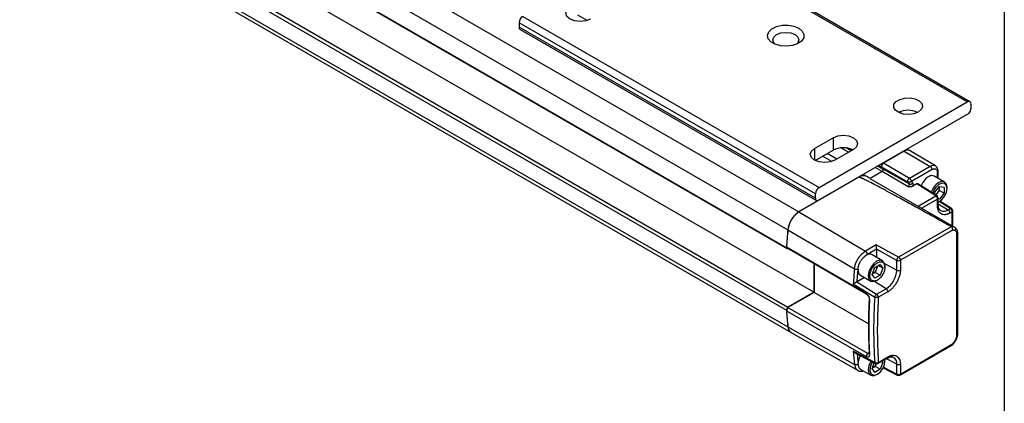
# Model space of a CAD drawing. Header units: millimetres. Extents: x 16 to 683, y 16 to 524.
# Tile 15 of 17: x 548 to 683, y 279 to 331. Entities that reach past the tile are written whole.
import ezdxf

# ---------------------------------------------------------------- set-up
doc = ezdxf.new("R2010")
doc.units = ezdxf.units.MM
doc.header["$LTSCALE"] = 2.5
doc.layers.add('TEXT', color=140, linetype='Continuous', lineweight=25)

msp = doc.modelspace()

# ---------------------------------------------------------------- linework, layer by layer
for p, q in [((432.388, 433.567), (654.621, 305.275)), ((430.882, 431.147), (653.116, 302.854)), ((652.924, 300.375), (430.691, 428.668)), ((653.126, 300.183), (430.892, 428.475)), ((656.643, 294.339), (434.409, 422.632)), ((430.892, 420.601), (653.126, 292.309)), ((430.691, 420.177), (652.924, 291.884)), ((430.882, 417.919), (653.116, 289.626)), ((431.316, 417.13), (653.55, 288.838)), ((677.578, 320.277), (637.172, 343.603)), ((677.935, 320.312), (637.529, 343.638)), ((616.969, 331.94), (657.375, 308.614)), ((625.755, 331.387), (624.495, 332.115)), ((656.87, 307.739), (616.464, 331.065)), ((616.464, 331.065), (616.464, 330.482)), ((656.87, 307.156), (616.464, 330.482)), ((616.612, 330.155), (657.018, 306.829)), ((657.375, 308.614), (677.578, 320.277)), ((678.083, 319.985), (678.083, 319.402)), ((677.798, 318.713), (657.155, 306.796)), ((668.487, 318.975), (668.487, 318.721)), ((656.744, 313.935), (659.269, 315.393)), ((659.269, 315.393), (659.269, 313.702)), ((656.744, 313.935), (656.744, 312.332)), ((656.822, 312.289), (659.269, 313.702)), ((659.09, 312.143), (657.83, 312.871)), ((659.77, 312.475), (658.457, 313.233)), ((662.047, 313.79), (659.522, 312.332)), ((661.385, 313.407), (660.328, 314.018)), ((661.743, 313.614), (661.056, 314.01)), ((661.88, 313.693), (661.461, 313.935)), ((668.992, 313.571), (666.138, 311.923)), ((668.992, 313.571), (666.138, 311.923)), ((668.992, 313.571), (668.941, 313.6)), ((668.992, 313.571), (672.53, 311.493)), ((669.706, 313.641), (669.36, 313.841)), ((673.226, 311.559), (669.711, 313.639)), ((666.089, 311.105), (665.354, 311.529)), ((665.917, 311.362), (665.492, 311.608)), ((666.088, 311.952), (666.138, 311.923)), ((669.676, 309.845), (666.138, 311.923)), ((672.53, 311.493), (669.676, 309.845)), ((663.876, 310.105), (663.382, 310.39)), ((665.957, 310.768), (664.338, 309.834)), ((665.957, 310.768), (664.997, 311.322)), ((666.089, 311.105), (665.917, 311.362)), ((669.482, 309.353), (665.917, 311.362)), ((666.089, 311.105), (665.917, 311.362)), ((669.494, 308.69), (665.957, 310.768)), ((669.654, 309.095), (666.089, 311.105)), ((672.78, 311.056), (669.979, 309.439)), ((674.48, 309.342), (673.078, 310.151)), ((673.507, 309.904), (673.507, 310.637)), ((673.611, 309.843), (673.611, 310.783)), ((662.805, 309.999), (654.616, 305.272)), ((662.805, 309.999), (662.754, 310.028)), ((664.236, 309.898), (663.876, 310.105)), ((664.297, 309.857), (675.836, 303.197)), ((669.482, 309.353), (669.654, 309.095)), ((669.979, 309.439), (670.125, 309.22)), ((670.684, 309.086), (670.138, 308.771)), ((673.269, 307.458), (670.684, 309.086)), ((673.458, 307.47), (670.856, 309.108)), ((656.87, 307.156), (656.87, 307.739)), ((670.862, 306.068), (673.269, 307.458)), ((673.16, 307.657), (673.163, 307.951)), ((673.163, 307.951), (673.798, 308.731)), ((673.443, 307.807), (673.267, 307.59)), ((673.761, 308.197), (673.443, 307.807)), ((673.458, 307.47), (673.453, 307.472)), ((673.765, 308.62), (673.761, 308.197)), ((674.418, 307.818), (673.761, 308.197)), ((673.766, 308.691), (673.765, 308.62)), ((674.418, 307.818), (673.782, 307.038)), ((673.798, 308.731), (674.425, 308.664)), ((674.425, 308.664), (674.418, 307.818)), ((674.813, 308.475), (674.813, 308.606)), ((673.52, 307.022), (671.365, 305.778)), ((673.52, 306.096), (673.52, 307.022)), ((673.624, 306.241), (673.624, 307.168)), ((673.782, 307.038), (673.624, 307.129)), ((673.782, 307.038), (673.624, 307.055)), ((673.624, 306.38), (674.961, 305.555)), ((673.624, 306.246), (673.624, 306.241)), ((673.677, 306.638), (673.79, 306.704)), ((675.258, 305.726), (673.744, 306.677)), ((675.439, 305.742), (673.841, 306.746)), ((654.616, 305.272), (663.701, 299.925)), ((674.961, 305.555), (675.258, 305.726)), ((675.502, 305.294), (675.204, 305.123)), ((675.439, 305.742), (675.435, 305.745)), ((675.502, 303.39), (675.502, 305.294)), ((675.606, 303.33), (675.606, 305.44)), ((653.111, 302.851), (662.193, 297.503)), ((675.38, 303.258), (668.204, 299.113)), ((675.582, 302.792), (668.454, 298.677)), ((676.173, 288.53), (676.173, 302.23)), ((676.277, 288.675), (676.277, 302.376)), ((665.172, 300.775), (663.701, 299.925)), ((668.204, 299.113), (665.172, 300.775)), ((653.126, 300.183), (652.924, 300.375)), ((663.783, 294.147), (652.925, 300.463)), ((652.925, 300.463), (653.126, 300.27)), ((663.983, 293.956), (653.126, 300.27)), ((665.179, 300.196), (663.951, 299.489)), ((666.02, 298.627), (664.618, 299.436)), ((667.958, 298.672), (665.179, 300.196)), ((665.179, 300.196), (665.179, 299.112)), ((656.643, 298.225), (656.643, 294.339)), ((656.693, 298.195), (656.693, 294.281)), ((664.966, 297.688), (665.695, 298.109)), ((665.695, 298.109), (666.059, 297.59)), ((666.31, 298.222), (667.958, 297.335)), ((667.958, 297.335), (667.958, 298.672)), ((668.454, 298.677), (668.454, 297.34)), ((664.601, 296.748), (664.966, 297.688)), ((664.966, 296.23), (664.601, 296.748)), ((664.674, 296.819), (664.616, 296.786)), ((665.038, 297.03), (664.674, 296.819)), ((665.22, 297.499), (665.038, 297.03)), ((665.695, 296.651), (665.038, 297.03)), ((665.388, 297.932), (665.22, 297.499)), ((666.059, 297.59), (665.428, 297.955)), ((666.059, 297.59), (665.695, 296.651)), ((666.353, 297.76), (666.353, 297.891)), ((662.032, 295.473), (664.954, 293.659)), ((662.557, 295.743), (662.535, 295.731)), ((662.535, 295.731), (665.214, 294.068)), ((663.572, 296.329), (662.557, 295.743)), ((663.011, 296.652), (664.413, 295.843)), ((666.501, 294.81), (664.908, 295.794)), ((665.695, 296.651), (664.966, 296.23)), ((665.217, 295.923), (665.33, 295.988)), ((656.643, 294.339), (653.126, 292.309)), ((656.693, 294.281), (653.126, 292.222)), ((664.106, 290.031), (656.693, 294.281)), ((663.983, 293.956), (663.783, 294.147)), ((665.214, 294.068), (666.501, 294.81)), ((666.744, 294.378), (665.458, 293.636)), ((664.2, 293.499), (664.251, 293.251)), ((652.924, 291.884), (653.126, 292.309)), ((653.126, 292.222), (652.925, 291.796)), ((652.925, 291.796), (663.783, 285.569)), ((653.126, 292.222), (663.983, 285.994)), ((653.111, 289.623), (662.193, 284.464)), ((653.489, 288.867), (662.693, 283.635)), ((664.954, 284.732), (662.032, 286.309)), ((662.277, 286.075), (665.038, 284.584)), ((663.983, 285.994), (663.783, 285.569)), ((663.983, 285.994), (664.2, 286.12)), ((664.251, 285.844), (664.2, 286.121)), ((668.38, 283.008), (675.611, 287.182)), ((668.454, 283.172), (675.582, 287.286)), ((664.601, 283.917), (664.891, 284.663)), ((665.384, 284.59), (666.67, 285.332)), ((665.458, 284.753), (666.744, 285.496)), ((666.059, 284.759), (665.695, 283.819)), ((666.059, 284.759), (665.868, 284.869)), ((665.949, 284.916), (666.059, 284.759)), ((666.353, 284.928), (666.315, 285.127)), ((666.353, 285.06), (666.35, 285.148)), ((666.353, 284.928), (666.353, 285.06)), ((667.958, 284.504), (666.549, 285.262)), ((662.97, 283.845), (664.413, 283.012)), ((664.966, 283.398), (664.601, 283.917)), ((664.674, 283.988), (664.616, 283.954)), ((665.038, 284.198), (664.674, 283.988)), ((665.695, 283.819), (664.966, 283.398)), ((665.172, 284.544), (665.038, 284.198)), ((665.695, 283.819), (665.038, 284.198)), ((666.099, 284.025), (668.035, 283.002)), ((666.142, 284.126), (667.958, 283.167)), ((667.958, 283.167), (667.958, 284.504)), ((668.454, 284.509), (668.454, 283.172)), ((665.217, 283.091), (665.33, 283.157)), ((668.031, 283.004), (668.035, 283.002))]:
    msp.add_line(p, q)
at = {"flags": 128}
for points in [[(626.187, 331.576), (625.55, 331.33), (624.798, 331.243), (624.046, 331.33), (623.409, 331.576), (622.983, 331.943), (622.834, 332.377), (622.983, 332.811), (623.409, 333.179)], [(654.597, 330.336), (655.076, 329.95), (655.31, 329.494), (655.276, 329.02), (654.977, 328.577), (654.445, 328.215), (653.738, 327.971), (652.933, 327.874), (652.116, 327.933), (651.377, 328.141), (650.795, 328.477), (650.433, 328.904), (650.332, 329.375), (650.501, 329.84), (650.922, 330.249), (651.55, 330.556), (652.316, 330.728), (653.139, 330.748), (653.928, 330.612), (654.597, 330.336)], [(651.357, 328.15), (651.18, 328.338), (651.044, 328.733), (651.18, 329.127), (651.567, 329.462)], [(651.567, 329.462), (652.146, 329.685), (652.83, 329.763), (653.513, 329.685), (654.092, 329.462), (654.479, 329.127), (654.615, 328.733), (654.479, 328.338), (654.302, 328.15)], [(670.886, 318.892), (670.29, 318.657), (669.588, 318.561), (668.873, 318.619), (668.242, 318.822), (667.781, 319.142), (667.552, 319.537), (667.585, 319.954), (667.877, 320.335), (668.387, 320.629), (669.047, 320.798), (669.768, 320.817), (670.453, 320.685), (671.008, 320.418), (671.36, 320.054), (671.459, 319.642), (671.294, 319.236), (670.886, 318.892)], [(659.269, 315.393), (659.907, 315.639), (660.658, 315.725), (661.41, 315.639), (662.047, 315.393), (662.473, 315.025), (662.623, 314.591), (662.473, 314.157), (662.047, 313.79)], [(659.522, 312.332), (658.885, 312.086), (658.133, 312), (657.381, 312.086), (656.744, 312.332), (656.318, 312.7), (656.169, 313.133), (656.318, 313.567), (656.744, 313.935)], [(673.624, 306.645), (673.779, 306.697), (674.171, 307.008), (674.506, 307.453), (674.731, 307.964), (674.813, 308.462), (674.739, 308.873), (674.521, 309.133), (674.192, 309.203), (673.801, 309.072), (673.801, 309.072)], [(674.813, 308.606), (674.731, 309.048), (674.489, 309.337), (674.123, 309.415), (673.689, 309.269)], [(673.624, 306.609), (673.664, 306.631), (673.677, 306.638)], [(666.353, 297.891), (666.266, 298.343), (666.02, 298.627), (665.651, 298.698), (665.217, 298.547), (664.782, 298.196), (664.413, 297.699), (664.167, 297.131), (664.08, 296.579), (664.167, 296.127), (664.413, 295.843), (664.782, 295.771), (665.217, 295.923), (665.217, 295.923)], [(664.438, 284.911), (664.413, 284.868), (664.167, 284.3), (664.08, 283.747), (664.167, 283.295), (664.413, 283.012), (664.782, 282.94), (665.217, 283.091), (665.217, 283.091)], [(664.693, 284.872), (664.607, 284.755), (664.385, 284.244), (664.307, 283.747), (664.385, 283.34), (664.607, 283.085), (664.939, 283.021), (665.33, 283.157), (665.722, 283.473), (666.053, 283.92), (666.275, 284.431), (666.353, 284.928), (666.353, 284.928)]]:
    msp.add_lwpolyline(points, dxfattribs=at)
for centre, radius, start, end in [((617.561, 331.015), 1.098, 122.60548, 177.39452), ((616.819, 330.446), 0.357, 174.17954, 234.50828), ((677.775, 320.035), 0.312, 350.78596, 129.20329), ((669.497, 316.14), 3.008, 64.21288, 115.78712), ((676.977, 319.456), 1.107, 317.86025, 357.23055), ((660.663, 310.998), 3.042, 64.82209, 117.26342), ((669.408, 313.005), 0.702, 64.49321, 126.34274), ((669.41, 312.986), 0.719, 65.69288, 125.61758), ((666.368, 311.509), 0.474, 119.01799, 198.00011), ((672.933, 310.945), 0.68, 64.29976, 126.36027), ((672.231, 311.031), 0.55, 2.6294, 57.08191), ((663.431, 309.138), 1.064, 65.26199, 126.04847), ((663.431, 309.137), 1.066, 65.30813, 126.00233), ((665.819, 311.017), 0.284, 299.01799, 18.00011), ((673.436, 310.798), 0.176, 293.72933, 354.93261), ((669.328, 308.99), 0.342, 299.01799, 18.00011), ((669.811, 309.455), 0.393, 246.44176, 323.17506), ((675.027, 307.166), 2.493, 122.45489, 161.23223), ((657.967, 307.689), 1.098, 122.60548, 177.39452), ((673.374, 307.3), 0.19, 65.38796, 123.52497), ((673.267, 307.168), 0.357, 0.08478, 57.80928), ((657.173, 307.102), 0.307, 169.97451, 266.67657), ((673.448, 306.257), 0.177, 293.82084, 354.85902), ((656.431, 302.47), 3.338, 122.8418, 173.39588), ((674.373, 306.35), 0.989, 243.06509, 306.47084), ((674.653, 305.097), 0.552, 2.6952, 56.14996), ((675.363, 305.579), 0.181, 66.32758, 125.42209), ((675.249, 305.44), 0.357, 0.13453, 57.86574), ((729.705, 295.681), 76.924, 174.64964, 176.50193), ((729.778, 295.672), 77.003, 174.65031, 176.43277), ((675.5, 302.424), 0.842, 66.5421, 98.23503), ((668.498, 298.65), 0.54, 149.77738, 177.63091), ((668.498, 298.674), 0.529, 123.83437, 152.0782), ((739.008, 290.411), 77.142, 174.72521, 176.23769), ((664.794, 297.479), 3.168, 302.60548, 357.39452), ((668.201, 297.83), 0.552, 243.854, 297.30065), ((665.493, 293.616), 0.53, 121.63272, 148.57732), ((666.193, 294.352), 0.552, 2.6952, 56.14996), ((732.107, 289.195), 67.301, 176.1973, 183.8027), ((665.497, 293.592), 0.547, 146.61209, 172.99832), ((711.004, 295.681), 58.204, 183.74083, 185.9716), ((710.928, 295.672), 58.133, 183.82256, 185.97243), ((654.09, 289.649), 0.975, 181.34683, 236.33492), ((719.896, 290.411), 58.009, 184.05554, 185.88458), ((665.13, 284.734), 0.176, 180.88807, 239.31405), ((666.574, 285.475), 0.172, 304.19658, 7.1156), ((666.989, 284.631), 0.978, 352.50817, 58.3438), ((665.206, 284.899), 0.357, 241.63286, 299.87435), ((668.201, 284.999), 0.552, 243.854, 297.30065), ((668.138, 283.149), 0.181, 174.57587, 233.66017), ((668.202, 283.317), 0.357, 242.13942, 299.8269)]:
    msp.add_arc(centre, radius, start, end)
for points, knots in [([(666.138, 311.923), (666.127, 311.916), (666.105, 311.903), (666.073, 311.877), (666.042, 311.847), (666.003, 311.802), (665.959, 311.738), (665.918, 311.654), (665.892, 311.569), (665.883, 311.488), (665.89, 311.415), (665.908, 311.38), (665.917, 311.362)], [0, 0, 0, 0, 0.0630416, 0.1250684, 0.1871589, 0.2503884, 0.3750669, 0.5002558, 0.6249344, 0.7501235, 0.8749356, 1, 1, 1, 1]), ([(673.611, 310.783), (673.605, 310.874), (673.591, 311.089), (673.469, 311.375), (673.298, 311.498), (673.223, 311.551)], [0, 0, 0, 0, 0.29227517, 0.69184082, 1, 1, 1, 1]), ([(665.957, 310.768), (666.009, 310.799), (666.061, 310.862), (666.114, 310.998), (666.114, 311.067), (666.089, 311.105)], [0, 0, 0, 0, 0.5, 0.5, 1, 1, 1, 1]), ([(673.078, 310.151), (672.961, 310.191), (672.727, 310.27), (672.273, 310.103), (671.833, 309.746), (671.478, 309.288), (671.352, 308.962), (671.3, 308.828)], [0, 0, 0, 0, 0.2129254, 0.4258942, 0.6388631, 0.851832, 1, 1, 1, 1]), ([(672.78, 311.056), (672.798, 311.067), (672.835, 311.087), (672.889, 311.111), (672.943, 311.13), (672.996, 311.144), (673.077, 311.158), (673.182, 311.156), (673.297, 311.113), (673.392, 311.035), (673.452, 310.936), (673.486, 310.834), (673.504, 310.74), (673.506, 310.671), (673.507, 310.637)], [0, 0, 0, 0, 0.048274, 0.0961539, 0.1439149, 0.1918339, 0.2401853, 0.3699974, 0.5000481, 0.62986, 0.7599106, 0.8401006, 0.9197022, 1, 1, 1, 1]), ([(675.38, 303.258), (674.618, 303.686), (673.173, 304.497), (671.116, 305.644), (669.288, 306.655), (667.69, 307.532), (666.322, 308.273), (665.184, 308.88), (664.451, 309.261), (664.054, 309.462), (663.921, 309.528), (663.796, 309.59), (663.678, 309.648), (663.568, 309.701), (663.465, 309.751), (663.369, 309.795), (663.281, 309.835), (663.2, 309.871), (663.127, 309.903), (663.061, 309.93), (663.003, 309.953), (662.952, 309.972), (662.908, 309.986), (662.872, 309.996), (662.843, 310.001), (662.82, 310.004), (662.809, 310), (662.805, 309.999)], [0, 0, 0, 0, 0.18540949, 0.35175999, 0.49905312, 0.62729123, 0.7364779, 0.82661898, 0.89772503, 0.9085679, 0.91879583, 0.92840905, 0.93740786, 0.94579262, 0.95356377, 0.96072187, 0.96726762, 0.97320195, 0.97852612, 0.98324187, 0.98735169, 0.99085941, 0.9937712, 0.99609796, 0.99786153, 0.99911354, 1, 1, 1, 1]), ([(669.482, 309.353), (669.467, 309.376), (669.455, 309.41), (669.453, 309.499), (669.463, 309.554), (669.506, 309.663), (669.538, 309.716), (669.608, 309.798), (669.644, 309.827), (669.676, 309.845)], [0, 0, 0, 0, 0.25, 0.25, 0.5, 0.5, 0.75, 0.75, 1, 1, 1, 1]), ([(669.979, 309.439), (669.914, 309.39), (669.826, 309.345), (669.643, 309.307), (669.55, 309.315), (669.482, 309.353)], [0, 0, 0, 0, 0.5, 0.5, 1, 1, 1, 1]), ([(670.138, 308.771), (670.125, 308.763), (670.098, 308.749), (670.051, 308.731), (670, 308.715), (669.945, 308.703), (669.885, 308.693), (669.816, 308.686), (669.735, 308.683), (669.625, 308.684), (669.544, 308.688), (669.494, 308.69)], [0, 0, 0, 0, 0.08115796, 0.1629792, 0.24662299, 0.33317538, 0.42361771, 0.51881109, 0.64142699, 0.78087718, 1, 1, 1, 1]), ([(669.676, 309.845), (669.687, 309.838), (669.706, 309.826), (669.739, 309.8), (669.777, 309.765), (669.821, 309.716), (669.868, 309.655), (669.905, 309.595), (669.937, 309.535), (669.961, 309.484), (669.973, 309.453), (669.979, 309.439)], [0, 0, 0, 0, 0.08117011, 0.14669835, 0.24938464, 0.37376179, 0.49658557, 0.65927146, 0.74983549, 0.88623122, 1, 1, 1, 1]), ([(670.125, 309.22), (670.13, 309.211), (670.141, 309.194), (670.154, 309.165), (670.164, 309.135), (670.174, 309.09), (670.182, 309.016), (670.176, 308.924), (670.16, 308.844), (670.148, 308.8), (670.141, 308.778), (670.138, 308.771)], [0, 0, 0, 0, 0.0836289, 0.1672676, 0.2509268, 0.3189732, 0.5002244, 0.7506151, 0.874587, 0.9576903, 1, 1, 1, 1]), ([(670.866, 309.1), (670.857, 309.105), (670.835, 309.118), (670.792, 309.122), (670.74, 309.114), (670.703, 309.095), (670.684, 309.086)], [0, 0, 0, 0, 0.1960652, 0.4540865, 0.7220645, 1, 1, 1, 1]), ([(673.801, 309.072), (673.668, 308.978), (673.401, 308.792), (673.057, 308.336), (672.928, 308.003), (672.866, 307.842)], [0, 0, 0, 0, 0.3416074, 0.6832149, 1, 1, 1, 1]), ([(673.236, 307.609), (673.255, 307.621), (673.328, 307.671), (673.394, 307.749), (673.443, 307.807)], [0, 0, 0, 0, 0.2480666, 1, 1, 1, 1]), ([(673.52, 307.022), (673.52, 307.024), (673.519, 307.064), (673.505, 307.15), (673.457, 307.256), (673.407, 307.332), (673.364, 307.383), (673.318, 307.427), (673.285, 307.448), (673.269, 307.458)], [0, 0, 0, 0, 0.0168151, 0.2621139, 0.5073206, 0.6351173, 0.7536595, 0.878118, 1, 1, 1, 1]), ([(673.765, 308.62), (673.764, 308.492), (673.733, 308.348), (673.621, 308.064), (673.539, 307.925), (673.443, 307.807)], [0, 0, 0, 0, 0.5, 0.5, 1, 1, 1, 1]), ([(673.52, 307.022), (673.547, 307.043), (673.603, 307.084), (673.632, 307.14), (673.624, 307.167), (673.623, 307.168)], [0, 0, 0, 0, 0.4870105, 0.974021, 1, 1, 1, 1]), ([(675.204, 305.123), (675.174, 305.106), (675.113, 305.072), (675.023, 305.028), (674.933, 304.99), (674.844, 304.959), (674.757, 304.933), (674.67, 304.914), (674.505, 304.888), (674.273, 304.892), (674.005, 304.991), (673.786, 305.173), (673.656, 305.39), (673.584, 305.589), (673.547, 305.746), (673.524, 305.914), (673.521, 306.035), (673.52, 306.096)], [0, 0, 0, 0, 0.0345514, 0.0688563, 0.1030143, 0.1371259, 0.1712924, 0.2056145, 0.2401914, 0.3700586, 0.5000288, 0.629896, 0.7598661, 0.8201502, 0.8799069, 0.9396768, 1, 1, 1, 1]), ([(673.926, 305.474), (673.857, 305.532), (673.727, 305.64), (673.634, 305.958), (673.626, 306.178), (673.624, 306.241)], [0, 0, 0, 0, 0.4465155, 0.8395144, 1, 1, 1, 1]), ([(654.616, 305.272), (654.523, 305.218), (654.432, 305.155), (654.252, 305.013), (654.163, 304.933), (653.99, 304.757), (653.908, 304.663), (653.751, 304.463), (653.676, 304.356), (653.539, 304.135), (653.476, 304.021), (653.364, 303.789), (653.313, 303.669), (653.229, 303.432), (653.194, 303.314), (653.14, 303.08), (653.121, 302.964), (653.111, 302.851)], [0, 0, 0, 0, 0.125, 0.125, 0.25, 0.25, 0.375, 0.375, 0.5, 0.5, 0.625, 0.625, 0.75, 0.75, 0.875, 0.875, 1, 1, 1, 1]), ([(675.258, 305.726), (675.322, 305.686), (675.386, 305.617), (675.476, 305.458), (675.502, 305.369), (675.502, 305.294)], [0, 0, 0, 0, 0.5, 0.5, 1, 1, 1, 1]), ([(675.502, 305.294), (675.529, 305.315), (675.585, 305.357), (675.615, 305.414), (675.606, 305.44), (675.606, 305.441)], [0, 0, 0, 0, 0.4948325, 0.9896651, 1, 1, 1, 1]), ([(675.582, 302.792), (675.584, 302.805), (675.587, 302.83), (675.588, 302.869), (675.585, 302.906), (675.579, 302.949), (675.568, 303), (675.538, 303.083), (675.488, 303.165), (675.437, 303.216), (675.405, 303.242), (675.39, 303.251), (675.38, 303.258)], [0, 0, 0, 0, 0.0784405, 0.151113, 0.2179966, 0.2790751, 0.3876142, 0.4989151, 0.7465095, 0.8876827, 0.9210014, 1, 1, 1, 1]), ([(675.92, 302.737), (675.899, 302.745), (675.859, 302.762), (675.794, 302.78), (675.726, 302.791), (675.656, 302.795), (675.607, 302.793), (675.582, 302.792)], [0, 0, 0, 0, 0.2008189, 0.4004081, 0.5995864, 0.7991775, 1, 1, 1, 1]), ([(675.836, 303.197), (675.902, 303.159), (675.949, 303.087), (675.981, 302.917), (675.964, 302.819), (675.92, 302.737)], [0, 0, 0, 0, 0.5, 0.5, 1, 1, 1, 1]), ([(675.995, 303.075), (675.989, 303.083), (675.949, 303.142), (675.888, 303.171), (675.836, 303.197)], [0, 0, 0, 0, 0.1318919, 1, 1, 1, 1]), ([(676.173, 302.23), (676.172, 302.255), (676.171, 302.303), (676.163, 302.372), (676.15, 302.436), (676.131, 302.495), (676.102, 302.562), (676.059, 302.631), (675.996, 302.695), (675.945, 302.723), (675.92, 302.737)], [0, 0, 0, 0, 0.1007157, 0.2003701, 0.2996766, 0.3993559, 0.5001207, 0.6671191, 0.8326326, 1, 1, 1, 1]), ([(676.277, 302.377), (676.273, 302.446), (676.266, 302.587), (676.206, 302.78), (676.116, 302.953), (676.032, 303.041), (675.99, 303.084)], [0, 0, 0, 0, 0.243937, 0.4937139, 0.7465337, 1, 1, 1, 1]), ([(676.277, 302.377), (676.277, 302.376), (676.286, 302.35), (676.257, 302.294), (676.201, 302.251), (676.173, 302.23)], [0, 0, 0, 0, 0.0048373, 0.5024186, 1, 1, 1, 1]), ([(665.179, 300.196), (665.179, 300.208), (665.179, 300.233), (665.179, 300.275), (665.179, 300.32), (665.178, 300.369), (665.178, 300.42), (665.178, 300.48), (665.177, 300.552), (665.176, 300.627), (665.174, 300.705), (665.173, 300.749), (665.172, 300.775)], [0, 0, 0, 0, 0.0635945, 0.1291275, 0.1973937, 0.2690968, 0.3448449, 0.4251541, 0.547617, 0.6886582, 0.8171662, 1, 1, 1, 1]), ([(662.193, 297.503), (662.197, 297.54), (662.205, 297.612), (662.223, 297.723), (662.245, 297.833), (662.272, 297.943), (662.303, 298.052), (662.338, 298.16), (662.376, 298.267), (662.418, 298.371), (662.463, 298.474), (662.51, 298.574), (662.56, 298.671), (662.611, 298.766), (662.665, 298.857), (662.72, 298.946), (662.777, 299.031), (662.835, 299.113), (662.893, 299.191), (662.952, 299.266), (663.012, 299.337), (663.072, 299.405), (663.132, 299.469), (663.191, 299.53), (663.251, 299.587), (663.31, 299.641), (663.368, 299.691), (663.426, 299.738), (663.483, 299.782), (663.539, 299.822), (663.594, 299.859), (663.648, 299.894), (663.683, 299.915), (663.701, 299.925)], [0, 0, 0, 0, 0.0406674, 0.0807881, 0.1203458, 0.159337, 0.1977648, 0.2356323, 0.2729417, 0.309692, 0.3458819, 0.3815107, 0.4165784, 0.4510849, 0.48503, 0.5184135, 0.5512359, 0.583497, 0.6151966, 0.6463346, 0.6769111, 0.7069258, 0.736378, 0.7652671, 0.7935932, 0.8213574, 0.8485609, 0.8752047, 0.9012896, 0.9268152, 0.9517779, 0.9761739, 1, 1, 1, 1]), ([(664.61, 299.42), (664.554, 299.453), (664.414, 299.534), (664.115, 299.501), (663.757, 299.349), (663.528, 299.142), (663.413, 299.039)], [0, 0, 0, 0, 0.1816658, 0.4544439, 0.7272219, 1, 1, 1, 1]), ([(663.413, 299.039), (663.437, 299.066), (663.486, 299.119), (663.561, 299.194), (663.637, 299.263), (663.714, 299.328), (663.792, 299.387), (663.871, 299.441), (663.924, 299.473), (663.951, 299.489)], [0, 0, 0, 0, 0.1446054, 0.2876843, 0.4297957, 0.5715096, 0.7134013, 0.8560434, 1, 1, 1, 1]), ([(663.951, 299.489), (663.951, 299.565), (663.924, 299.656), (663.832, 299.817), (663.767, 299.887), (663.701, 299.925)], [0, 0, 0, 0, 0.5, 0.5, 1, 1, 1, 1]), ([(662.68, 297.462), (662.682, 297.493), (662.686, 297.555), (662.698, 297.649), (662.713, 297.741), (662.733, 297.831), (662.756, 297.919), (662.782, 298.004), (662.81, 298.085), (662.84, 298.163), (662.884, 298.266), (662.946, 298.397), (663.033, 298.551), (663.129, 298.699), (663.233, 298.84), (663.308, 298.925), (663.346, 298.968)], [0, 0, 0, 0, 0.0635539, 0.1249814, 0.1842825, 0.2414572, 0.2965054, 0.349427, 0.4002221, 0.4488905, 0.4954323, 0.5963454, 0.6972587, 0.7981722, 0.8990859, 1, 1, 1, 1]), ([(666.353, 297.76), (666.353, 297.834), (666.341, 297.975), (666.285, 298.164), (666.191, 298.32), (666.058, 298.43), (665.896, 298.49), (665.714, 298.494), (665.523, 298.448), (665.33, 298.357), (665.137, 298.225), (664.946, 298.05), (664.765, 297.837), (664.602, 297.59), (664.469, 297.325), (664.375, 297.061), (664.319, 296.808), (664.301, 296.575), (664.319, 296.363), (664.375, 296.175), (664.469, 296.019), (664.602, 295.908), (664.764, 295.848), (664.946, 295.845), (665.137, 295.89), (665.33, 295.981), (665.523, 296.113), (665.714, 296.288), (665.896, 296.501), (666.058, 296.749), (666.191, 297.013), (666.285, 297.277), (666.341, 297.53), (666.353, 297.685), (666.353, 297.76)], [0, 0, 0, 0, 0.0299905, 0.0600016, 0.0924795, 0.1249996, 0.1574775, 0.1899976, 0.2199778, 0.2499996, 0.2799797, 0.3100016, 0.3424795, 0.3749996, 0.4074775, 0.4399976, 0.4699778, 0.4999996, 0.5299797, 0.5600016, 0.5924795, 0.6249996, 0.6574775, 0.6899976, 0.7199778, 0.7499996, 0.7799797, 0.8100016, 0.8424795, 0.8749996, 0.9074775, 0.9399976, 0.9699885, 1, 1, 1, 1]), ([(667.958, 298.672), (668.025, 298.636), (668.117, 298.616), (668.299, 298.617), (668.39, 298.64), (668.454, 298.677)], [0, 0, 0, 0, 0.5, 0.5, 1, 1, 1, 1]), ([(668.204, 299.113), (668.214, 299.106), (668.235, 299.093), (668.266, 299.068), (668.296, 299.04), (668.325, 299.006), (668.355, 298.968), (668.384, 298.921), (668.413, 298.864), (668.435, 298.803), (668.451, 298.739), (668.453, 298.699), (668.454, 298.677)], [0, 0, 0, 0, 0.079325, 0.1577587, 0.2374317, 0.3201792, 0.4074416, 0.5002336, 0.6171421, 0.7501262, 0.857342, 1, 1, 1, 1]), ([(662.686, 297.465), (662.656, 297.452), (662.618, 297.442), (662.532, 297.431), (662.484, 297.43), (662.389, 297.437), (662.342, 297.446), (662.258, 297.471), (662.222, 297.486), (662.193, 297.503)], [0, 0, 0, 0, 0.25, 0.25, 0.5, 0.5, 0.75, 0.75, 1, 1, 1, 1]), ([(662.557, 295.743), (662.569, 295.915), (662.594, 296.26), (662.635, 296.78), (662.666, 297.128), (662.681, 297.302)], [0, 0, 0, 0, 0.3333384, 0.6666636, 1, 1, 1, 1]), ([(662.681, 297.302), (662.701, 297.179), (662.74, 296.933), (662.874, 296.721), (662.992, 296.677), (663.019, 296.667)], [0, 0, 0, 0, 0.4356541, 0.8713082, 1, 1, 1, 1]), ([(665.22, 297.499), (665.165, 297.357), (665.085, 297.218), (664.894, 296.98), (664.784, 296.883), (664.674, 296.819)], [0, 0, 0, 0, 0.5, 0.5, 1, 1, 1, 1]), ([(665.22, 297.499), (665.245, 297.571), (665.291, 297.704), (665.298, 297.826), (665.302, 297.882)], [0, 0, 0, 0, 0.541681, 1, 1, 1, 1]), ([(668.454, 297.34), (668.454, 297.304), (668.453, 297.232), (668.445, 297.122), (668.433, 297.01), (668.416, 296.896), (668.394, 296.78), (668.367, 296.663), (668.306, 296.435), (668.184, 296.092), (667.962, 295.65), (667.69, 295.236), (667.434, 294.936), (667.222, 294.729), (667.065, 294.596), (666.906, 294.476), (666.798, 294.411), (666.744, 294.378)], [0, 0, 0, 0, 0.0345516, 0.0688567, 0.1030146, 0.1371263, 0.1712928, 0.2056147, 0.2401914, 0.3700594, 0.5000288, 0.6298967, 0.7598661, 0.8201505, 0.8799073, 0.939677, 1, 1, 1, 1]), ([(662.535, 295.731), (662.524, 295.726), (662.503, 295.715), (662.466, 295.697), (662.42, 295.674), (662.362, 295.645), (662.269, 295.598), (662.188, 295.555), (662.121, 295.52), (662.077, 295.497), (662.049, 295.482), (662.032, 295.473)], [0, 0, 0, 0, 0.0639147, 0.1298027, 0.1983443, 0.3073115, 0.4280022, 0.69081, 0.7720924, 0.8667059, 1, 1, 1, 1]), ([(664.251, 293.251), (664.255, 293.329), (664.247, 293.413), (664.205, 293.59), (664.171, 293.681), (664.083, 293.849), (664.028, 293.928), (663.91, 294.059), (663.847, 294.11), (663.783, 294.147)], [0, 0, 0, 0, 0.25, 0.25, 0.5, 0.5, 0.75, 0.75, 1, 1, 1, 1]), ([(665.458, 293.636), (665.458, 293.71), (665.432, 293.8), (665.342, 293.959), (665.279, 294.028), (665.214, 294.068)], [0, 0, 0, 0, 0.5, 0.5, 1, 1, 1, 1]), ([(663.983, 293.956), (664.015, 293.937), (664.046, 293.911), (664.104, 293.845), (664.13, 293.805), (664.171, 293.719), (664.185, 293.672), (664.202, 293.582), (664.204, 293.538), (664.2, 293.499)], [0, 0, 0, 0, 0.25, 0.25, 0.5, 0.5, 0.75, 0.75, 1, 1, 1, 1]), ([(664.2, 293.499), (664.19, 293.304), (664.17, 292.914), (664.146, 292.333), (664.127, 291.754), (664.113, 291.178), (664.103, 290.605), (664.098, 290.035), (664.098, 289.467), (664.103, 288.902), (664.113, 288.34), (664.127, 287.781), (664.146, 287.225), (664.17, 286.671), (664.19, 286.304), (664.2, 286.121)], [0, 0, 0, 0, 0.077004, 0.1539676, 0.230898, 0.3078027, 0.384689, 0.4615642, 0.5384358, 0.615311, 0.6921973, 0.769102, 0.8460324, 0.922996, 1, 1, 1, 1]), ([(665.458, 293.636), (665.445, 293.63), (665.421, 293.619), (665.383, 293.608), (665.336, 293.598), (665.277, 293.591), (665.203, 293.59), (665.132, 293.598), (665.064, 293.612), (665.004, 293.633), (664.97, 293.65), (664.954, 293.659)], [0, 0, 0, 0, 0.0958335, 0.1758812, 0.2401549, 0.3793123, 0.5000907, 0.6357551, 0.7600306, 0.8813525, 1, 1, 1, 1]), ([(665.458, 293.636), (665.446, 293.431), (665.42, 293.022), (665.389, 292.412), (665.363, 291.804), (665.342, 291.2), (665.326, 290.599), (665.316, 290.001), (665.31, 289.405), (665.31, 288.813), (665.316, 288.224), (665.326, 287.638), (665.342, 287.055), (665.363, 286.475), (665.389, 285.898), (665.42, 285.324), (665.446, 284.944), (665.458, 284.753)], [0, 0, 0, 0, 0.0667723, 0.1334994, 0.2001881, 0.2668455, 0.3334785, 0.4000941, 0.4666992, 0.5333008, 0.5999059, 0.6665215, 0.7331545, 0.7998119, 0.8665006, 0.9332277, 1, 1, 1, 1]), ([(653.111, 289.623), (653.149, 289.456), (653.226, 289.121), (653.409, 288.866), (653.548, 288.833), (653.548, 288.833)], [0, 0, 0, 0, 0.4999619, 0.9999241, 1, 1, 1, 1]), ([(675.966, 287.683), (676.012, 287.762), (676.104, 287.922), (676.201, 288.179), (676.265, 288.436), (676.273, 288.595), (676.277, 288.675)], [0, 0, 0, 0, 0.2481741, 0.49752, 0.7481167, 1, 1, 1, 1]), ([(676.173, 288.53), (676.201, 288.551), (676.256, 288.593), (676.286, 288.649), (676.277, 288.675), (676.277, 288.675)], [0, 0, 0, 0, 0.4989047, 0.9978095, 1, 1, 1, 1]), ([(675.541, 287.136), (675.621, 287.223), (675.777, 287.393), (675.907, 287.592), (675.971, 287.689)], [0, 0, 0, 0, 0.5150529, 1, 1, 1, 1]), ([(675.582, 287.286), (675.607, 287.314), (675.656, 287.368), (675.726, 287.454), (675.794, 287.543), (675.859, 287.635), (675.899, 287.699), (675.92, 287.731)], [0, 0, 0, 0, 0.20082064, 0.40041082, 0.59958917, 0.79917936, 1, 1, 1, 1]), ([(675.92, 287.731), (675.936, 287.757), (675.967, 287.809), (676.008, 287.889), (676.046, 287.969), (676.079, 288.051), (676.114, 288.152), (676.145, 288.271), (676.168, 288.404), (676.171, 288.488), (676.173, 288.53)], [0, 0, 0, 0, 0.1007287, 0.2003904, 0.2996984, 0.3993738, 0.5001297, 0.6671555, 0.8326661, 1, 1, 1, 1]), ([(675.92, 287.731), (675.939, 287.717), (675.973, 287.692), (675.967, 287.691), (675.965, 287.691)], [0, 0, 0, 0, 0.5722506, 1, 1, 1, 1]), ([(662.032, 286.309), (662.072, 286.254), (662.142, 286.16), (662.238, 286.102), (662.279, 286.077)], [0, 0, 0, 0, 0.5738045, 1, 1, 1, 1]), ([(664.2, 286.121), (664.204, 286.086), (664.202, 286.054), (664.185, 286.003), (664.171, 285.983), (664.13, 285.959), (664.104, 285.956), (664.046, 285.964), (664.015, 285.976), (663.983, 285.994)], [0, 0, 0, 0, 0.25, 0.25, 0.5, 0.5, 0.75, 0.75, 1, 1, 1, 1]), ([(675.582, 287.286), (675.585, 287.269), (675.59, 287.234), (675.581, 287.183), (675.567, 287.147), (675.544, 287.144), (675.544, 287.144)], [0, 0, 0, 0, 0.27071716, 0.52631833, 0.98990318, 1, 1, 1, 1]), ([(662.568, 285.918), (662.583, 285.728), (662.617, 285.302), (662.658, 284.88), (662.681, 284.646)], [0, 0, 0, 0, 0.44391563, 1, 1, 1, 1]), ([(663.068, 285.749), (663.024, 285.683), (662.888, 285.477), (662.739, 285.084), (662.7, 284.792), (662.681, 284.646)], [0, 0, 0, 0, 0.1936725, 0.5968363, 1, 1, 1, 1]), ([(663.783, 285.569), (663.847, 285.532), (663.91, 285.509), (664.028, 285.494), (664.083, 285.503), (664.171, 285.554), (664.205, 285.597), (664.247, 285.705), (664.255, 285.771), (664.251, 285.844)], [0, 0, 0, 0, 0.25, 0.25, 0.5, 0.5, 0.75, 0.75, 1, 1, 1, 1]), ([(664.954, 284.732), (664.965, 284.726), (664.986, 284.714), (665.024, 284.7), (665.071, 284.687), (665.132, 284.678), (665.203, 284.676), (665.277, 284.684), (665.342, 284.699), (665.405, 284.722), (665.439, 284.742), (665.458, 284.753)], [0, 0, 0, 0, 0.07927634, 0.15847924, 0.24016966, 0.36439624, 0.50011241, 0.62084223, 0.760051, 0.86227582, 1, 1, 1, 1]), ([(665.458, 284.753), (665.454, 284.719), (665.446, 284.651), (665.412, 284.597), (665.384, 284.591), (665.383, 284.591)], [0, 0, 0, 0, 0.4863529, 0.9727058, 1, 1, 1, 1]), ([(666.67, 285.332), (666.745, 285.371), (666.964, 285.485), (667.278, 285.544), (667.427, 285.486), (667.5, 285.458)], [0, 0, 0, 0, 0.2122298, 0.6188041, 1, 1, 1, 1]), ([(666.744, 285.496), (666.775, 285.513), (666.837, 285.548), (666.929, 285.592), (667.02, 285.63), (667.11, 285.663), (667.199, 285.689), (667.287, 285.708), (667.454, 285.734), (667.69, 285.73), (667.962, 285.63), (668.184, 285.445), (668.316, 285.225), (668.389, 285.022), (668.427, 284.863), (668.45, 284.693), (668.453, 284.57), (668.454, 284.509)], [0, 0, 0, 0, 0.0345516, 0.0688567, 0.1030146, 0.1371263, 0.1712928, 0.2056147, 0.2401914, 0.3700594, 0.5000288, 0.6298967, 0.7598661, 0.8201505, 0.8799073, 0.939677, 1, 1, 1, 1]), ([(662.687, 284.489), (662.621, 284.445), (662.53, 284.417), (662.348, 284.408), (662.257, 284.427), (662.193, 284.464)], [0, 0, 0, 0, 0.5, 0.5, 1, 1, 1, 1]), ([(662.193, 284.464), (662.214, 284.346), (662.255, 284.116), (662.413, 283.811), (662.602, 283.718), (662.712, 283.664)], [0, 0, 0, 0, 0.3095098, 0.6016396, 1, 1, 1, 1]), ([(662.618, 283.678), (662.709, 283.636), (662.889, 283.552), (663.167, 283.527), (663.348, 283.57), (663.417, 283.587)], [0, 0, 0, 0, 0.3848639, 0.7681548, 1, 1, 1, 1]), ([(662.68, 284.485), (662.701, 284.345), (662.735, 284.119), (662.87, 283.911), (662.975, 283.858), (663.019, 283.836)], [0, 0, 0, 0, 0.48278173, 0.78224761, 1, 1, 1, 1]), ([(664.674, 283.988), (664.729, 284.024), (664.839, 284.098), (664.992, 284.264), (665.105, 284.42), (665.152, 284.523), (665.166, 284.556)], [0, 0, 0, 0, 0.2888095, 0.577619, 0.8664284, 1, 1, 1, 1]), ([(667.958, 283.167), (667.97, 283.161), (667.992, 283.149), (668.031, 283.136), (668.079, 283.123), (668.138, 283.113), (668.206, 283.11), (668.275, 283.114), (668.338, 283.125), (668.4, 283.144), (668.435, 283.162), (668.454, 283.172)], [0, 0, 0, 0, 0.082391, 0.1650119, 0.2501674, 0.3701902, 0.5001195, 0.6170981, 0.7500688, 0.8573843, 1, 1, 1, 1]), ([(668.379, 283.008), (668.38, 283.008), (668.408, 283.014), (668.442, 283.067), (668.45, 283.137), (668.454, 283.172)], [0, 0, 0, 0, 0.0117159, 0.505858, 1, 1, 1, 1])]:
    msp.add_open_spline(points, degree=3, knots=knots)
for points in [[(663.346, 298.968), (663.368, 298.992), (663.39, 299.016), (663.413, 299.039)], [(662.68, 297.462), (662.68, 297.408), (662.681, 297.355), (662.681, 297.302)], [(664.251, 293.251), (664.115, 290.707), (664.115, 288.231), (664.251, 285.844)], [(662.68, 284.485), (662.678, 284.537), (662.678, 284.59), (662.681, 284.646)]]:
    msp.add_open_spline(points, degree=3)
at = {"layer": 'TEXT'}
msp.add_line((682.625, 523.875), (682.625, 15.875), dxfattribs=at)

doc.saveas('drawing.dxf')
